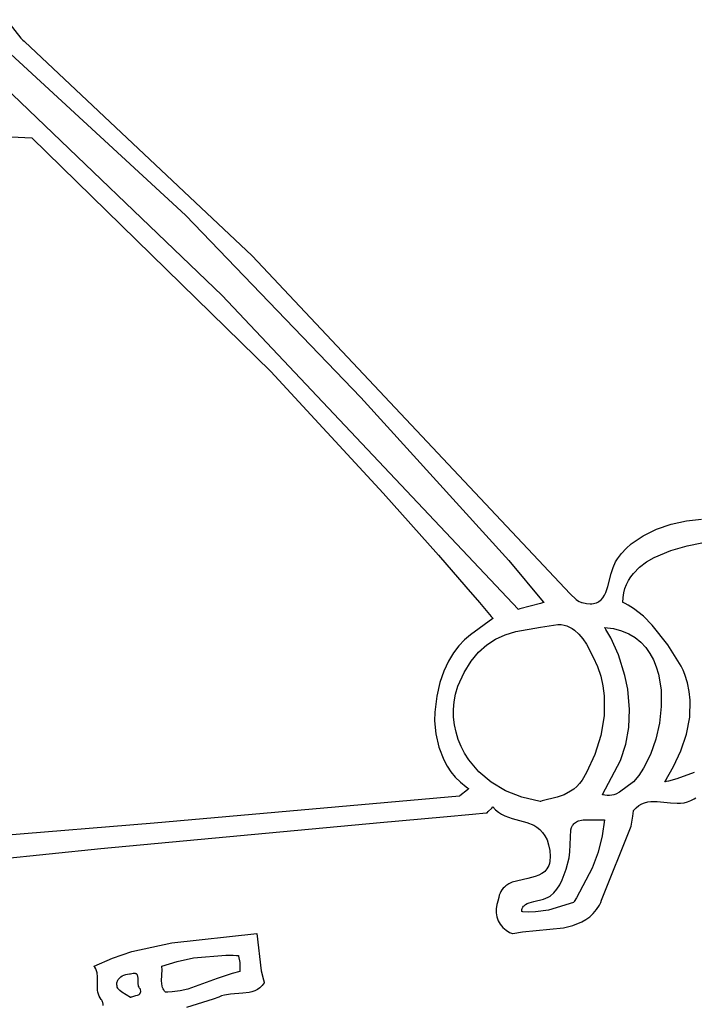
# Model space of a CAD drawing. Extents: x 21.3 to 51.6, y -34 to 34.1.
# Tile 111 of 117: x 46.2 to 47.4, y 21.4 to 23.2. Entities that reach past the tile are written whole.
import ezdxf

# ---------------------------------------------------------------- set-up
doc = ezdxf.new("R2010")
doc.units = 0

msp = doc.modelspace()

# ---------------------------------------------------------------- linework, layer by layer
at = {"layer": 'Layer 1', "color": 7, "linetype": 'CONTINUOUS'}
for p, q in [((46.139015, 23.220084), (46.165243, 23.186466)), ((46.097886, 23.201423), (46.466452, 22.862504)), ((46.165243, 23.186466), (46.169167, 23.182643)), ((46.169167, 23.182643), (46.17123, 23.180815)), ((46.17123, 23.180815), (46.171362, 23.180703)), ((46.171362, 23.180703), (46.171428, 23.180647)), ((46.171428, 23.180647), (46.172198, 23.179979)), ((46.172198, 23.179979), (46.588354, 22.788082)), ((46.533312, 22.715738), (46.135542, 23.097173)), ((45.735327, 23.024442), (46.185324, 23.004252)), ((46.185324, 23.004252), (46.622474, 22.576649)), ((46.466452, 22.862504), (46.787033, 22.529059)), ((46.588354, 22.788082), (47.1697, 22.170208)), ((47.074168, 22.141795), (46.533312, 22.715738)), ((46.622474, 22.576649), (46.8279, 22.354448)), ((46.787033, 22.529059), (47.057531, 22.231097)), ((46.8279, 22.354448), (46.928579, 22.240736)), ((47.327592, 22.288244), (47.354241, 22.297506)), ((47.354241, 22.297506), (47.381924, 22.303714)), ((47.381924, 22.303714), (47.409688, 22.306697)), ((47.2812, 22.261251), (47.302927, 22.276102)), ((47.302927, 22.276102), (47.327592, 22.288244)), ((47.271736, 22.252864), (47.2812, 22.261251)), ((47.353384, 22.249549), (47.383611, 22.258091)), ((47.383611, 22.258091), (47.410348, 22.263239)), ((46.928579, 22.240736), (46.978566, 22.183162)), ((47.256201, 22.234274), (47.263363, 22.243864)), ((47.263363, 22.243864), (47.271736, 22.252864)), ((47.323105, 22.236705), (47.353384, 22.249549)), ((47.057531, 22.231097), (47.120206, 22.155776)), ((47.248131, 22.218453), (47.252617, 22.228603)), ((47.252617, 22.228603), (47.256201, 22.234274)), ((47.296211, 22.218649), (47.30902, 22.228385)), ((47.30902, 22.228385), (47.323105, 22.236705)), ((47.238537, 22.183227), (47.244693, 22.207019)), ((47.244693, 22.207019), (47.248131, 22.218453)), ((47.280329, 22.201141), (47.285107, 22.207383)), ((47.285107, 22.207383), (47.296211, 22.218649)), ((47.269735, 22.179807), (47.272589, 22.187367)), ((47.272589, 22.187367), (47.276138, 22.194474)), ((47.276138, 22.194474), (47.280329, 22.201141)), ((46.978566, 22.183162), (47.003492, 22.154188)), ((47.1697, 22.170208), (47.180315, 22.159891)), ((47.229301, 22.163085), (47.232164, 22.167458)), ((47.232164, 22.167458), (47.234607, 22.172334)), ((47.234607, 22.172334), (47.238537, 22.183227)), ((47.266326, 22.16327), (47.267629, 22.17178)), ((47.267629, 22.17178), (47.269735, 22.179807)), ((47.003492, 22.154188), (47.01594, 22.139654)), ((47.115549, 22.152694), (47.077638, 22.142659)), ((47.120825, 22.154091), (47.115549, 22.152694)), ((47.120206, 22.155776), (47.121157, 22.154596)), ((47.121319, 22.154222), (47.120825, 22.154091)), ((47.121157, 22.154596), (47.121394, 22.154301)), ((47.121421, 22.154249), (47.121319, 22.154222)), ((47.121394, 22.154301), (47.121434, 22.154252)), ((47.180315, 22.159891), (47.18311, 22.15775)), ((47.18311, 22.15775), (47.185955, 22.156009)), ((47.185955, 22.156009), (47.188848, 22.15478)), ((47.188848, 22.15478), (47.190312, 22.154392)), ((47.190312, 22.154392), (47.191048, 22.154261)), ((47.191048, 22.154261), (47.191094, 22.154254)), ((47.191094, 22.154254), (47.191145, 22.154243)), ((47.191145, 22.154243), (47.199067, 22.152533)), ((47.199067, 22.152533), (47.206039, 22.151967)), ((47.206039, 22.151967), (47.209193, 22.152084)), ((47.209193, 22.152084), (47.212137, 22.152453)), ((47.212137, 22.152453), (47.214882, 22.153061)), ((47.214882, 22.153061), (47.217437, 22.153899)), ((47.217437, 22.153899), (47.219811, 22.154954)), ((47.219811, 22.154954), (47.222013, 22.156214)), ((47.222013, 22.156214), (47.224054, 22.157669)), ((47.224054, 22.157669), (47.225943, 22.159307)), ((47.225943, 22.159307), (47.229301, 22.163085)), ((47.265879, 22.154265), (47.266326, 22.16327)), ((47.265997, 22.154196), (47.265913, 22.154236)), ((47.266165, 22.154116), (47.265997, 22.154196)), ((47.267502, 22.153473), (47.266165, 22.154116)), ((47.270146, 22.152151), (47.267502, 22.153473)), ((47.275318, 22.149369), (47.270146, 22.152151)), ((47.285213, 22.143277), (47.275318, 22.149369)), ((47.01594, 22.139654), (47.02216, 22.132374)), ((47.02216, 22.132374), (47.02527, 22.128731)), ((47.07421, 22.141752), (47.074168, 22.141795)), ((47.077638, 22.142659), (47.074227, 22.141757)), ((47.303366, 22.129214), (47.285213, 22.143277)), ((47.028375, 22.125083), (46.987404, 22.095385)), ((47.02527, 22.128731), (47.026824, 22.126909)), ((47.026824, 22.126909), (47.027602, 22.125998)), ((47.027602, 22.125998), (47.02799, 22.125542)), ((47.02799, 22.125542), (47.028185, 22.125314)), ((47.028185, 22.125314), (47.028282, 22.1252)), ((47.028282, 22.1252), (47.028345, 22.125126)), ((47.028345, 22.125126), (47.028375, 22.125083)), ((47.1151, 22.109431), (47.147063, 22.114205)), ((47.147063, 22.114205), (47.152823, 22.113854)), ((47.152823, 22.113854), (47.158295, 22.112874)), ((47.158295, 22.112874), (47.163489, 22.11131)), ((47.31962, 22.113075), (47.303366, 22.129214)), ((47.347809, 22.076626), (47.31962, 22.113075)), ((46.987404, 22.095385), (46.976606, 22.086073)), ((47.033208, 22.087274), (47.050965, 22.095179)), ((47.050965, 22.095179), (47.070425, 22.101167)), ((47.070425, 22.101167), (47.1151, 22.109431)), ((47.163489, 22.11131), (47.168415, 22.109205)), ((47.168415, 22.109205), (47.173084, 22.1066)), ((47.173084, 22.1066), (47.177504, 22.10354)), ((47.177504, 22.10354), (47.185642, 22.096226)), ((47.185642, 22.096226), (47.192909, 22.087606)), ((47.232552, 22.108421), (47.248776, 22.106444)), ((47.232756, 22.108103), (47.232586, 22.108359)), ((47.233431, 22.107084), (47.232756, 22.108103)), ((47.234753, 22.105063), (47.233431, 22.107084)), ((47.244119, 22.089493), (47.234753, 22.105063)), ((47.248776, 22.106444), (47.263461, 22.102653)), ((47.263461, 22.102653), (47.276652, 22.09718)), ((47.276652, 22.09718), (47.288395, 22.09016)), ((46.976606, 22.086073), (46.966071, 22.075186)), ((47.002159, 22.06367), (47.016993, 22.07694)), ((47.016993, 22.07694), (47.033208, 22.087274)), ((47.192909, 22.087606), (47.199386, 22.078025)), ((47.199386, 22.078025), (47.21171, 22.054252)), ((47.258065, 22.058424), (47.244119, 22.089493)), ((47.288395, 22.09016), (47.298733, 22.081726)), ((47.298733, 22.081726), (47.307714, 22.07201)), ((47.37253, 22.038057), (47.347809, 22.076626)), ((46.956043, 22.062314), (46.946764, 22.047047)), ((46.966071, 22.075186), (46.956043, 22.062314)), ((46.988545, 22.046951), (47.002159, 22.06367)), ((47.269213, 22.020768), (47.258065, 22.058424)), ((47.307714, 22.07201), (47.315381, 22.061148)), ((47.315381, 22.061148), (47.321781, 22.049271)), ((46.946764, 22.047047), (46.938476, 22.028975)), ((46.975989, 22.026275), (46.988545, 22.046951)), ((47.21171, 22.054252), (47.219498, 22.037087)), ((47.321781, 22.049271), (47.326958, 22.036514)), ((46.938476, 22.028975), (46.931424, 22.007687)), ((46.964331, 22.001131), (46.975989, 22.026275)), ((47.219498, 22.037087), (47.225351, 22.019514)), ((47.326958, 22.036514), (47.330958, 22.02301)), ((47.330958, 22.02301), (47.335606, 21.994295)), ((47.376004, 22.030574), (47.37253, 22.038057)), ((47.379104, 22.022769), (47.376004, 22.030574)), ((47.384007, 22.007095), (47.379104, 22.022769)), ((46.931424, 22.007687), (46.925848, 21.982775)), ((47.225351, 22.019514), (47.229369, 22.00163)), ((47.275029, 21.995526), (47.269213, 22.020768)), ((47.38726, 21.991372), (47.384007, 22.007095)), ((46.957366, 21.972586), (46.959833, 21.986908)), ((46.959833, 21.986908), (46.964331, 22.001131)), ((47.229369, 22.00163), (47.231649, 21.983536)), ((47.278234, 21.958589), (47.275029, 21.995526)), ((47.335606, 21.994295), (47.336088, 21.964192)), ((47.388962, 21.975637), (47.38726, 21.991372)), ((46.925848, 21.982775), (46.921994, 21.953827)), ((46.956269, 21.958363), (46.957366, 21.972586)), ((47.231649, 21.983536), (47.231399, 21.947112)), ((47.388105, 21.944295), (47.388962, 21.975637)), ((46.921994, 21.953827), (46.921553, 21.937924)), ((46.956506, 21.9443), (46.956269, 21.958363)), ((47.276982, 21.925546), (47.278234, 21.958589)), ((47.336088, 21.964192), (47.332766, 21.93377)), ((46.921553, 21.937924), (46.923844, 21.913792)), ((46.958045, 21.930458), (46.956506, 21.9443)), ((47.231399, 21.947112), (47.225395, 21.911038)), ((47.332766, 21.93377), (47.326001, 21.904095)), ((47.382221, 21.913389), (47.388105, 21.944295)), ((46.960851, 21.916897), (46.958045, 21.930458)), ((46.964892, 21.903678), (46.960851, 21.916897)), ((47.271321, 21.894924), (47.276982, 21.925546)), ((46.923844, 21.913792), (46.929308, 21.889642)), ((46.970134, 21.89086), (46.964892, 21.903678)), ((47.225395, 21.911038), (47.214432, 21.876108)), ((47.326001, 21.904095), (47.316156, 21.876236)), ((47.372096, 21.883238), (47.382221, 21.913389)), ((46.929308, 21.889642), (46.938348, 21.86632)), ((46.976543, 21.878504), (46.970134, 21.89086)), ((46.984086, 21.866671), (46.976543, 21.878504)), ((47.261302, 21.865253), (47.271321, 21.894924)), ((47.358516, 21.854161), (47.372096, 21.883238)), ((46.938348, 21.86632), (46.944336, 21.855233)), ((47.002438, 21.844814), (46.984086, 21.866671)), ((47.214432, 21.876108), (47.199304, 21.843117)), ((47.228381, 21.80287), (47.261302, 21.865253)), ((47.316156, 21.876236), (47.303591, 21.85126)), ((46.944336, 21.855233), (46.951368, 21.844668)), ((46.951368, 21.844668), (46.959496, 21.834732)), ((47.024922, 21.825772), (47.002438, 21.844814)), ((47.199304, 21.843117), (47.191346, 21.829293)), ((47.303591, 21.85126), (47.294847, 21.838032)), ((47.342266, 21.826478), (47.358516, 21.854161)), ((47.396431, 21.843141), (47.3642, 21.831831)), ((46.959496, 21.834732), (46.968771, 21.825529)), ((46.968771, 21.825529), (46.979242, 21.817165)), ((47.05127, 21.810028), (47.024922, 21.825772)), ((47.191346, 21.829293), (47.186548, 21.823075)), ((47.285324, 21.826476), (47.259975, 21.807379)), ((47.294847, 21.838032), (47.285324, 21.826476)), ((47.342512, 21.826499), (47.342306, 21.82648)), ((47.342925, 21.826541), (47.342512, 21.826499)), ((47.34376, 21.826636), (47.342925, 21.826541)), ((47.345461, 21.826872), (47.34376, 21.826636)), ((47.348975, 21.827513), (47.345461, 21.826872)), ((47.3642, 21.831831), (47.348975, 21.827513)), ((46.981503, 21.811951), (46.967768, 21.800506)), ((46.979242, 21.817165), (46.982052, 21.815218)), ((46.983654, 21.813743), (46.981503, 21.811951)), ((46.982052, 21.815218), (46.983487, 21.814267)), ((46.983487, 21.814267), (46.983849, 21.814032)), ((46.983871, 21.813924), (46.983654, 21.813743)), ((46.983849, 21.814032), (46.983894, 21.814002)), ((46.983922, 21.813967), (46.983871, 21.813924)), ((47.081213, 21.798065), (47.05127, 21.810028)), ((47.170329, 21.809026), (47.158273, 21.8027)), ((47.176012, 21.813021), (47.170329, 21.809026)), ((47.181428, 21.817678), (47.176012, 21.813021)), ((47.186548, 21.823075), (47.181428, 21.817678)), ((47.259975, 21.807379), (47.252988, 21.803989)), ((46.967232, 21.800084), (46.408875, 21.75077)), ((46.967768, 21.800506), (46.967289, 21.800107)), ((47.114482, 21.790367), (47.081213, 21.798065)), ((47.114745, 21.790427), (47.114532, 21.790376)), ((47.115173, 21.790528), (47.114745, 21.790427)), ((47.118589, 21.791327), (47.115173, 21.790528)), ((47.145483, 21.798066), (47.118589, 21.791327)), ((47.158273, 21.8027), (47.145483, 21.798066)), ((47.228525, 21.802826), (47.228452, 21.802846)), ((47.228671, 21.802786), (47.228525, 21.802826)), ((47.228963, 21.802708), (47.228671, 21.802786)), ((47.229544, 21.802559), (47.228963, 21.802708)), ((47.230694, 21.802287), (47.229544, 21.802559)), ((47.232955, 21.801849), (47.230694, 21.802287)), ((47.23732, 21.801374), (47.232955, 21.801849)), ((47.241489, 21.801395), (47.23732, 21.801374)), ((47.245479, 21.801867), (47.241489, 21.801395)), ((47.249307, 21.802747), (47.245479, 21.801867)), ((47.252988, 21.803989), (47.249307, 21.802747)), ((47.300318, 21.785913), (47.305679, 21.788053)), ((47.305679, 21.788053), (47.311196, 21.789426)), ((47.311196, 21.789426), (47.316854, 21.790152)), ((47.316854, 21.790152), (47.328526, 21.790144)), ((47.328526, 21.790144), (47.352864, 21.787632)), ((47.371492, 21.787334), (47.37769, 21.788176)), ((47.37769, 21.788176), (47.383855, 21.789687)), ((47.383855, 21.789687), (47.389972, 21.791987)), ((47.389972, 21.791987), (47.396026, 21.795196)), ((47.396026, 21.795196), (47.399025, 21.79718)), ((47.017515, 21.769782), (47.019585, 21.771851)), ((47.019585, 21.771851), (47.026031, 21.778295)), ((47.026031, 21.778295), (47.028117, 21.78038)), ((47.028117, 21.78038), (47.028326, 21.780589)), ((47.028326, 21.780589), (47.028372, 21.780635)), ((47.02838, 21.78064), (47.033149, 21.775196)), ((47.033149, 21.775196), (47.038444, 21.770714)), ((47.038444, 21.770714), (47.044184, 21.767048)), ((47.284165, 21.76362), (47.28527, 21.7731)), ((47.28527, 21.7731), (47.285297, 21.7734)), ((47.285297, 21.7734), (47.285311, 21.77355)), ((47.285311, 21.77355), (47.285317, 21.773625)), ((47.285325, 21.773699), (47.290125, 21.778856)), ((47.290125, 21.778856), (47.295128, 21.782887)), ((47.295128, 21.782887), (47.300318, 21.785913)), ((47.352864, 21.787632), (47.365278, 21.787043)), ((47.365278, 21.787043), (47.371492, 21.787334)), ((46.311357, 21.704136), (46.822225, 21.752064)), ((46.822225, 21.752064), (46.937966, 21.762506)), ((46.937966, 21.762506), (46.990832, 21.767204)), ((46.990832, 21.767204), (47.015759, 21.769399)), ((47.015759, 21.769399), (47.01652, 21.769466)), ((47.01652, 21.769466), (47.016901, 21.769499)), ((47.016901, 21.769499), (47.017091, 21.769516)), ((47.017091, 21.769516), (47.017265, 21.769531)), ((47.01727, 21.769537), (47.017312, 21.769579)), ((47.017312, 21.769579), (47.017515, 21.769782)), ((47.044184, 21.767048), (47.050292, 21.764053)), ((47.050292, 21.764053), (47.063294, 21.759496)), ((47.063294, 21.759496), (47.090226, 21.752047)), ((47.090226, 21.752047), (47.102892, 21.746831)), ((47.177493, 21.750764), (47.179077, 21.752035)), ((47.179077, 21.752035), (47.180853, 21.753179)), ((47.180853, 21.753179), (47.182833, 21.754191)), ((47.182833, 21.754191), (47.185027, 21.755068)), ((47.185027, 21.755068), (47.190101, 21.756392)), ((47.190101, 21.756392), (47.193003, 21.756829)), ((47.193003, 21.756829), (47.195057, 21.757031)), ((47.195057, 21.757031), (47.195119, 21.757031)), ((47.195119, 21.757031), (47.195392, 21.757031)), ((47.195392, 21.757031), (47.198236, 21.757031)), ((47.198236, 21.757031), (47.232544, 21.757031)), ((47.232544, 21.757031), (47.228242, 21.72727)), ((47.28073, 21.745239), (47.284165, 21.76362)), ((46.408875, 21.75077), (46.126503, 21.727476)), ((47.102892, 21.746831), (47.108749, 21.743342)), ((47.108749, 21.743342), (47.114182, 21.739072)), ((47.114182, 21.739072), (47.119113, 21.733876)), ((47.119113, 21.733876), (47.123462, 21.727608)), ((47.169154, 21.698405), (47.170877, 21.738768)), ((47.170877, 21.738768), (47.172077, 21.742699)), ((47.172077, 21.742699), (47.173786, 21.746248)), ((47.173786, 21.746248), (47.174858, 21.747866)), ((47.174858, 21.747866), (47.17609, 21.749373)), ((47.17609, 21.749373), (47.177493, 21.750764)), ((47.227026, 21.60973), (47.28073, 21.745239)), ((47.123462, 21.727608), (47.127152, 21.720123)), ((47.127152, 21.720123), (47.130101, 21.711277)), ((47.228242, 21.72727), (47.220386, 21.697655)), ((45.947828, 21.666753), (46.311357, 21.704136)), ((47.130101, 21.711277), (47.132233, 21.700923)), ((47.132233, 21.700923), (47.133141, 21.689956)), ((47.167572, 21.687609), (47.169154, 21.698405)), ((47.132388, 21.680952), (47.131515, 21.677041)), ((47.133141, 21.689956), (47.132388, 21.680952)), ((47.162394, 21.666706), (47.167572, 21.687609)), ((47.220386, 21.697655), (47.209527, 21.668627)), ((47.122915, 21.662507), (47.120476, 21.660448)), ((47.125139, 21.664819), (47.122915, 21.662507)), ((47.127129, 21.667406), (47.125139, 21.664819)), ((47.128868, 21.67029), (47.127129, 21.667406)), ((47.130336, 21.673494), (47.128868, 21.67029)), ((47.131515, 21.677041), (47.130336, 21.673494)), ((47.155165, 21.647096), (47.162394, 21.666706)), ((47.209527, 21.668627), (47.180999, 21.614086)), ((47.091845, 21.649614), (47.063759, 21.642503)), ((47.105688, 21.653165), (47.091845, 21.649614)), ((47.112049, 21.655566), (47.105688, 21.653165)), ((47.11784, 21.65862), (47.112049, 21.655566)), ((47.120476, 21.660448), (47.11784, 21.65862)), ((47.150627, 21.638221), (47.155165, 21.647096)), ((47.042934, 21.62586), (47.041308, 21.62254)), ((47.044821, 21.628852), (47.042934, 21.62586)), ((47.046948, 21.631539), (47.044821, 21.628852)), ((47.049299, 21.633944), (47.046948, 21.631539)), ((47.051854, 21.636088), (47.049299, 21.633944)), ((47.057507, 21.639683), (47.051854, 21.636088)), ((47.063759, 21.642503), (47.057507, 21.639683)), ((47.139393, 21.623219), (47.14539, 21.630203)), ((47.14539, 21.630203), (47.150627, 21.638221)), ((47.038099, 21.60981), (47.035417, 21.602066)), ((47.038116, 21.609954), (47.038107, 21.609881)), ((47.038133, 21.6101), (47.038116, 21.609954)), ((47.038168, 21.610391), (47.038133, 21.6101)), ((47.038906, 21.614828), (47.038168, 21.610391)), ((47.039959, 21.61887), (47.038906, 21.614828)), ((47.041308, 21.62254), (47.039959, 21.61887)), ((47.103033, 21.607246), (47.120914, 21.611844)), ((47.120914, 21.611844), (47.129153, 21.615257)), ((47.129153, 21.615257), (47.132792, 21.617493)), ((47.132792, 21.617493), (47.139393, 21.623219)), ((47.180999, 21.614086), (47.176962, 21.607732)), ((47.225454, 21.605352), (47.227026, 21.60973)), ((47.035417, 21.602066), (47.034148, 21.594291)), ((47.034148, 21.594291), (47.034223, 21.586627)), ((47.081139, 21.590944), (47.08134, 21.592755)), ((47.081154, 21.588978), (47.081139, 21.590944)), ((47.08134, 21.592755), (47.081748, 21.594418)), ((47.081748, 21.594418), (47.082351, 21.595943)), ((47.082351, 21.595943), (47.083139, 21.597338)), ((47.083139, 21.597338), (47.084101, 21.598613)), ((47.084101, 21.598613), (47.085225, 21.599777)), ((47.085225, 21.599777), (47.086501, 21.600838)), ((47.086501, 21.600838), (47.087919, 21.601805)), ((47.087919, 21.601805), (47.091133, 21.603495)), ((47.091133, 21.603495), (47.094782, 21.604917)), ((47.094782, 21.604917), (47.103033, 21.607246)), ((47.129714, 21.591749), (47.105918, 21.588342)), ((47.175594, 21.60564), (47.129714, 21.591749)), ((47.175685, 21.605772), (47.175621, 21.605674)), ((47.175941, 21.606163), (47.175685, 21.605772)), ((47.176962, 21.607732), (47.175941, 21.606163)), ((47.211682, 21.58557), (47.217649, 21.592654)), ((47.217649, 21.592654), (47.223013, 21.600828)), ((47.223013, 21.600828), (47.225454, 21.605352)), ((47.034223, 21.586627), (47.035567, 21.579218)), ((47.035567, 21.579218), (47.038111, 21.572207)), ((47.038111, 21.572207), (47.041783, 21.565737)), ((47.081208, 21.588969), (47.081164, 21.588975)), ((47.081296, 21.588957), (47.081208, 21.588969)), ((47.082707, 21.588777), (47.081296, 21.588957)), ((47.094185, 21.588009), (47.082707, 21.588777)), ((47.105918, 21.588342), (47.094185, 21.588009)), ((47.190639, 21.570008), (47.198129, 21.574334)), ((47.198129, 21.574334), (47.205159, 21.579492)), ((47.205159, 21.579492), (47.211682, 21.58557)), ((47.041783, 21.565737), (47.04651, 21.559951)), ((47.04651, 21.559951), (47.052222, 21.554992)), ((47.052222, 21.554992), (47.058846, 21.551004)), ((47.082446, 21.551735), (47.15705, 21.559314)), ((47.15705, 21.559314), (47.174475, 21.563512)), ((47.174475, 21.563512), (47.190639, 21.570008)), ((46.441083, 21.53197), (46.596434, 21.548697)), ((46.596434, 21.548697), (46.604637, 21.480729)), ((47.058846, 21.551004), (47.062478, 21.549419)), ((47.062478, 21.549419), (47.06437, 21.548736)), ((47.06437, 21.548736), (47.06443, 21.548716)), ((47.064492, 21.548697), (47.082446, 21.551735)), ((46.367863, 21.515922), (46.441083, 21.53197)), ((46.299215, 21.488979), (46.332812, 21.504075)), ((46.332812, 21.504075), (46.367863, 21.515922)), ((46.450762, 21.49798), (46.48062, 21.504467)), ((46.48062, 21.504467), (46.539798, 21.509599)), ((46.539798, 21.509599), (46.553333, 21.509197)), ((46.553333, 21.509197), (46.559776, 21.508736)), ((46.559776, 21.508736), (46.562906, 21.508441)), ((46.562906, 21.508441), (46.563099, 21.508421)), ((46.563104, 21.5084), (46.563119, 21.508332)), ((46.563119, 21.508332), (46.563272, 21.507643)), ((46.563272, 21.507643), (46.565879, 21.495921)), ((46.299261, 21.488919), (46.299221, 21.488963)), ((46.29934, 21.488831), (46.299261, 21.488919)), ((46.300523, 21.487376), (46.29934, 21.488831)), ((46.302437, 21.484252), (46.300523, 21.487376)), ((46.303816, 21.480874), (46.302437, 21.484252)), ((46.422631, 21.462369), (46.423413, 21.48285)), ((46.422824, 21.488976), (46.450762, 21.49798)), ((46.423026, 21.48772), (46.422837, 21.488903)), ((46.423413, 21.48285), (46.423026, 21.48772)), ((46.565879, 21.495903), (46.565879, 21.495824)), ((46.565879, 21.495824), (46.565879, 21.49549)), ((46.565879, 21.49549), (46.565879, 21.492305)), ((46.565879, 21.492305), (46.565879, 21.482637)), ((46.565879, 21.482637), (46.565879, 21.479592)), ((46.304742, 21.477279), (46.303816, 21.480874)), ((46.305558, 21.469597), (46.304742, 21.477279)), ((46.305318, 21.453343), (46.305558, 21.469597)), ((46.342417, 21.463364), (46.343247, 21.464771)), ((46.343247, 21.464771), (46.344216, 21.466086)), ((46.344216, 21.466086), (46.34531, 21.467309)), ((46.34531, 21.467309), (46.347825, 21.46948)), ((46.347825, 21.46948), (46.350692, 21.47129)), ((46.350692, 21.47129), (46.35381, 21.472742)), ((46.35381, 21.472742), (46.357077, 21.473842)), ((46.357077, 21.473842), (46.360393, 21.474594)), ((46.360393, 21.474594), (46.363658, 21.475002)), ((46.363658, 21.475002), (46.365239, 21.475079)), ((46.365239, 21.475079), (46.365627, 21.475085)), ((46.365627, 21.475085), (46.365819, 21.475086)), ((46.365819, 21.475086), (46.365868, 21.475087)), ((46.36588, 21.475087), (46.368426, 21.475783)), ((46.368426, 21.475783), (46.37062, 21.476177)), ((46.37062, 21.476177), (46.372488, 21.47629)), ((46.372488, 21.47629), (46.373308, 21.476247)), ((46.373308, 21.476247), (46.374057, 21.476141)), ((46.374057, 21.476141), (46.374736, 21.475975)), ((46.374736, 21.475975), (46.37535, 21.475751)), ((46.37535, 21.475751), (46.375902, 21.475472)), ((46.375902, 21.475472), (46.376395, 21.47514)), ((46.376395, 21.47514), (46.376833, 21.474757)), ((46.376833, 21.474757), (46.377218, 21.474327)), ((46.377218, 21.474327), (46.377553, 21.473852)), ((46.377553, 21.473852), (46.377843, 21.473333)), ((46.377843, 21.473333), (46.37809, 21.472775)), ((46.37809, 21.472775), (46.378468, 21.471546)), ((46.378468, 21.471546), (46.378713, 21.470187)), ((46.378713, 21.470187), (46.378909, 21.467155)), ((46.378909, 21.467155), (46.378842, 21.460399)), ((46.524425, 21.466853), (46.47062, 21.447029)), ((46.551652, 21.476052), (46.524425, 21.466853)), ((46.565879, 21.479252), (46.551652, 21.476052)), ((46.565879, 21.479592), (46.565879, 21.479307)), ((46.565879, 21.479307), (46.565879, 21.479255)), ((46.604637, 21.480729), (46.608611, 21.463921)), ((46.608611, 21.463921), (46.609875, 21.45979)), ((46.305562, 21.445389), (46.305318, 21.453343)), ((46.34073, 21.456795), (46.340882, 21.458579)), ((46.34078, 21.454916), (46.34073, 21.456795)), ((46.341044, 21.45294), (46.34078, 21.454916)), ((46.340882, 21.458579), (46.341221, 21.460268)), ((46.341535, 21.450868), (46.341044, 21.45294)), ((46.341221, 21.460268), (46.341737, 21.461863)), ((46.342264, 21.448698), (46.341535, 21.450868)), ((46.341737, 21.461863), (46.342417, 21.463364)), ((46.342298, 21.448657), (46.342271, 21.448689)), ((46.342404, 21.44853), (46.342298, 21.448657)), ((46.342619, 21.448278), (46.342404, 21.44853)), ((46.346159, 21.444674), (46.342619, 21.448278)), ((46.378842, 21.460399), (46.378989, 21.457032)), ((46.378989, 21.457032), (46.379522, 21.453855)), ((46.379522, 21.453855), (46.379995, 21.452387)), ((46.379995, 21.452387), (46.38064, 21.451025)), ((46.38064, 21.451025), (46.381482, 21.449789)), ((46.381482, 21.449789), (46.381984, 21.449223)), ((46.381984, 21.449223), (46.382544, 21.448697)), ((46.382544, 21.448697), (46.383364, 21.446038)), ((46.383364, 21.446038), (46.383765, 21.443766)), ((46.422883, 21.457357), (46.422631, 21.462369)), ((46.423725, 21.452531), (46.422883, 21.457357)), ((46.424432, 21.45021), (46.423725, 21.452531)), ((46.425364, 21.447963), (46.424432, 21.45021)), ((46.426546, 21.445798), (46.425364, 21.447963)), ((46.428004, 21.443725), (46.426546, 21.445798)), ((46.47062, 21.447029), (46.456416, 21.443812)), ((46.597785, 21.446483), (46.592933, 21.444085)), ((46.60233, 21.4496), (46.597785, 21.446483)), ((46.606523, 21.453542), (46.60233, 21.4496)), ((46.61032, 21.458416), (46.606523, 21.453542)), ((46.609875, 21.45979), (46.61021, 21.458763)), ((46.61021, 21.458763), (46.610295, 21.458507)), ((46.610295, 21.458507), (46.610317, 21.458443)), ((46.306059, 21.44159), (46.305562, 21.445389)), ((46.306914, 21.437962), (46.306059, 21.44159)), ((46.308208, 21.434544), (46.306914, 21.437962)), ((46.310023, 21.431373), (46.308208, 21.434544)), ((46.312315, 21.428475), (46.310023, 21.431373)), ((46.313268, 21.42706), (46.312315, 21.428475)), ((46.349883, 21.441721), (46.346159, 21.444674)), ((46.365878, 21.432032), (46.349883, 21.441721)), ((46.365977, 21.43208), (46.365928, 21.432056)), ((46.366075, 21.432128), (46.365977, 21.43208)), ((46.366273, 21.432222), (46.366075, 21.432128)), ((46.366675, 21.432402), (46.366273, 21.432222)), ((46.3675, 21.432737), (46.366675, 21.432402)), ((46.374554, 21.434666), (46.3675, 21.432737)), ((46.377911, 21.435606), (46.374554, 21.434666)), ((46.379419, 21.436198), (46.377911, 21.435606)), ((46.380763, 21.43692), (46.379419, 21.436198)), ((46.381363, 21.437341), (46.380763, 21.43692)), ((46.381909, 21.437809), (46.381363, 21.437341)), ((46.382395, 21.438328), (46.381909, 21.437809)), ((46.382818, 21.438902), (46.382395, 21.438328)), ((46.383173, 21.439536), (46.382818, 21.438902)), ((46.383455, 21.440234), (46.383173, 21.439536)), ((46.38366, 21.441002), (46.383455, 21.440234)), ((46.383783, 21.441843), (46.38366, 21.441002)), ((46.383765, 21.443766), (46.383819, 21.442763)), ((46.383819, 21.442763), (46.383783, 21.441843)), ((46.429765, 21.441752), (46.428004, 21.443725)), ((46.429888, 21.441749), (46.429826, 21.44175)), ((46.430011, 21.441745), (46.429888, 21.441749)), ((46.433928, 21.441709), (46.430011, 21.441745)), ((46.441607, 21.441989), (46.433928, 21.441709)), ((46.456416, 21.443812), (46.441607, 21.441989)), ((46.517006, 21.428634), (46.46784, 21.413818)), ((46.526948, 21.43271), (46.517006, 21.428634)), ((46.532016, 21.43477), (46.526948, 21.43271)), ((46.537311, 21.436273), (46.532016, 21.43477)), ((46.548402, 21.438036), (46.537311, 21.436273)), ((46.571346, 21.43956), (46.548402, 21.438036)), ((46.582487, 21.441022), (46.571346, 21.43956)), ((46.587819, 21.4423), (46.582487, 21.441022)), ((46.592933, 21.444085), (46.587819, 21.4423)), ((46.314044, 21.425638), (46.313268, 21.42706)), ((46.314656, 21.424211), (46.314044, 21.425638)), ((46.315117, 21.422779), (46.314656, 21.424211)), ((46.315638, 21.419906), (46.315117, 21.422779)), ((46.315707, 21.417027), (46.315638, 21.419906))]:
    msp.add_line(p, q, dxfattribs=at)

doc.saveas('drawing.dxf')
